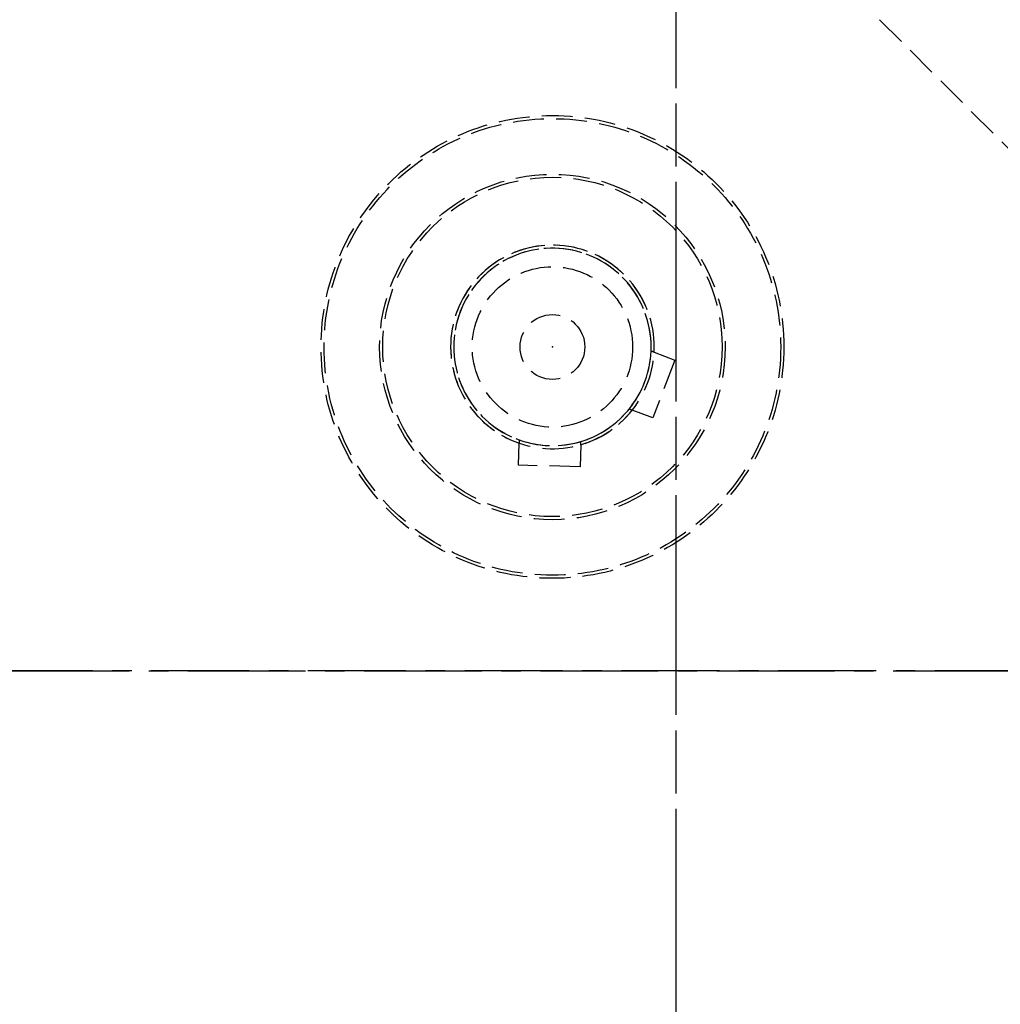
# Model space of a CAD drawing. Header units: millimetres. Extents: x -50096 to 615650, y 194565 to 243945.
# Tile 103 of 256: x 233958 to 234117, y 221609 to 221768. Entities that reach past the tile are written whole.
import ezdxf

# ---------------------------------------------------------------- set-up
doc = ezdxf.new("R2010")
doc.units = ezdxf.units.MM
for name, pattern in [('CENTER2', [28.575, 19.05, -3.175, 3.175, -3.175]), ('ГТО-1 Пунктир', [7, 5, -2]), ('осевая', [50.8, 31.75, -6.35, 6.35, -6.35])]:
    doc.linetypes.add(name, pattern=pattern)
for name, color, linetype, lineweight in [('ГТО-2_Оси_025', 6, 'осевая', 25), ('ГТО-2_Размеры_035', 2, 'Continuous', 35), ('ОГОС_Пунктир_025', 151, 'ГТО-1 Пунктир', 25), ('ОГСО_Оси_025', 7, 'осевая', 25)]:
    doc.layers.add(name, color=color, linetype=linetype, lineweight=lineweight)
doc.layers.add('ГТО-2_Штриховка_018', color=7, linetype='Continuous', lineweight=18, true_color=0x6b6b6b)
doc.layers.add('ОЗиМ Оси', color=4, linetype='CENTER2')

# ---------------------------------------------------------------- blocks, each defined once
blk = doc.blocks.new('ОГСО_Затвор_План')
at = {"layer": 'ГТО-2_Оси_025', "ltscale": 0.5}
blk.add_line((1439.69, 0), (-1270.3, 0), dxfattribs=at)
at = {"layer": 'ОГОС_Пунктир_025'}
for p, q in [((-871.14, 105.53), (-797.1, 31.5)), ((-871.14, 105.53), (-797.1, 31.5)), ((-907.69, 51.63), (-904.35, 50.37)), ((-904.35, 50.37), (-907.87, 41.01)), ((-907.87, 41.01), (-911.22, 42.28)), ((-929.66, 33.33), (-929.57, 36.91)), ((-919.58, 36.65), (-919.67, 33.08)), ((-919.67, 33.08), (-929.66, 33.33))]:
    blk.add_line(p, q, dxfattribs=at)
for radius in [37.5, 37.5, 37, 37, 28, 28, 27.5, 27.5, 13, 13, 5.25, 5.25]:
    blk.add_circle((-924.17, 52.5), radius, dxfattribs=at)
for radius, start, end in [(16.5, 286.1707, 250.8913), (16.5, 356.9887, 321.7093), (16, 286.741, 250.3211), (16, 357.559, 321.1391), (16, 321.1391, 357.559), (16, 250.3211, 286.741)]:
    blk.add_arc((-924.17, 52.5), radius, start, end, dxfattribs=at)
for points in [[(-907.69, 51.63), (-907.78, 51.66), (-907.94, 51.73), (-908.1, 51.79), (-908.18, 51.82)], [(-911.71, 42.46), (-911.63, 42.43), (-911.47, 42.37), (-911.3, 42.31), (-911.22, 42.28)], [(-929.56, 37.43), (-929.56, 37.35), (-929.57, 37.17), (-929.57, 37), (-929.57, 36.91)], [(-919.58, 36.65), (-919.57, 36.74), (-919.57, 36.92), (-919.56, 37.09), (-919.56, 37.18)]]:
    blk.add_open_spline(points, degree=3, dxfattribs=at)
blk.add_point((-924.17, 52.5), dxfattribs=at)
at = {"layer": 'ОГСО_Оси_025'}
for p, q in [((-904.17, 685), (-904.17, -995)), ((-904.17, 231.66), (-904.17, -211.17))]:
    blk.add_line(p, q, dxfattribs=at)
blk = doc.blocks.new('A$C1AA538EC')
at = {"layer": 'ГТО-2_Размеры_035', "rotation": 0.0001303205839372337}
blk.add_blockref('ОГСО_Затвор_План', (0, -11100.09), dxfattribs=at)

msp = doc.modelspace()

# ---------------------------------------------------------------- hatches: boundary and pattern name
at = {"layer": 'ГТО-2_Штриховка_018'}
h = msp.add_hatch(dxfattribs=at)
h.set_pattern_fill('ANSI35', color=256, scale=100)
h.set_pattern_definition([(45, (-115466.6, -494469.8), (-449.0128, 449.0128), []), (45, (-115017.6, -494469.8), (-449.0128, 449.0128), [793.75, -158.75, 0, -158.75])])
h.paths.add_polyline_path([(243988.45, 233562.87), (247488.45, 233562.87), (247488.45, 236562.87), (227633.45, 236562.87), (227633.45, 228037.87), (232688.45, 228037.87), (232688.45, 229062.87), (243988.45, 229062.87)])
edge = h.paths.add_edge_path(flags=16)
edge.add_arc((234968.45, 232762.78), 1700, 0, 360)
edge = h.paths.add_edge_path(flags=16)
edge.add_arc((255968.45, 232762.78), 1700, 0, 360)
h.paths.add_polyline_path([(264438.45, 224462.87), (264438.45, 224822.87), (265938.45, 224822.87), (265938.45, 224462.87), (276518.45, 224462.87), (276518.45, 221662.7), (278018.45, 221662.7), (278018.45, 225962.87), (263788.45, 225962.87), (263788.45, 236562.87), (247488.45, 236562.87), (247488.45, 233562.87), (250988.45, 233562.87), (250988.45, 229062.87), (262288.45, 229062.87), (262288.45, 226212.87), (247488.45, 226212.87), (247488.45, 224462.87), (252623.45, 224462.87), (252623.45, 224822.87), (254123.45, 224822.87), (254123.45, 224462.87), (258378.45, 224462.87), (258378.45, 224822.87), (259878.45, 224822.87), (259878.45, 224462.87)])

# ---------------------------------------------------------------- linework, layer by layer
at = {"layer": 'ОЗиМ Оси'}
msp.add_line((221126.46, 221662.7), (278990.58, 221662.7), dxfattribs=at)

# ---------------------------------------------------------------- block references
at = {"layer": 'ГТО-2_Размеры_035'}
msp.add_blockref('A$C1AA538EC', (234968.45, 232762.78), dxfattribs=at)

doc.saveas('drawing.dxf')
